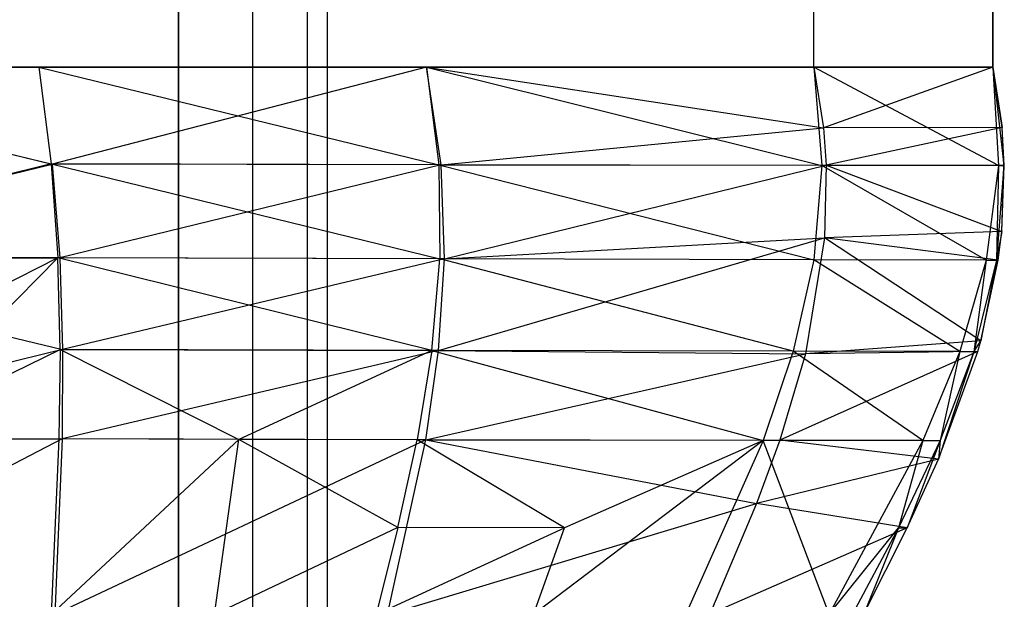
# Model space of a CAD drawing. Extents: x -263 to 235, y 0 to 1231.
# Tile 77 of 78: x 0 to 17, y 1193 to 1203. Entities that reach past the tile are written whole.
import ezdxf

# ---------------------------------------------------------------- set-up
doc = ezdxf.new("R2010")
doc.units = 0
doc.header["$LTSCALE"] = 25.4
doc.layers.get('0').update_dxf_attribs({"color": 13, "linetype": 'CONTINUOUS'})

# ---------------------------------------------------------------- blocks, each defined once
blk = doc.blocks.new('MONO-II-7705_STL_1')
at = {"color": 0}
for p, q in [((280.105, 1243.607, 35.288), (280.105, 943.607, 35.288)), ((280.105, 943.607, 30.288), (280.105, 1243.607, 30.288)), ((280.105, 943.607, 30.288), (280.105, 1243.607, 30.288)), ((280.105, 1243.607, 35.288), (280.105, 943.607, 35.288)), ((281.355, 943.607, 34.954), (281.355, 1243.607, 34.954)), ((281.355, 943.607, 34.954), (281.355, 1243.607, 34.954)), ((281.355, 943.607, 30.623), (281.355, 1243.607, 30.623)), ((281.355, 943.607, 30.623), (281.355, 1243.607, 30.623)), ((282.27, 943.607, 34.038), (282.27, 1243.607, 34.038)), ((282.27, 943.607, 34.038), (282.27, 1243.607, 34.038)), ((282.27, 943.607, 31.538), (282.27, 1243.607, 31.538)), ((282.27, 943.607, 31.538), (282.27, 1243.607, 31.538)), ((282.605, 943.607, 32.788), (282.605, 1243.607, 32.788)), ((282.605, 943.607, 32.788), (282.605, 1243.607, 32.788)), ((290.766, 1232.607, 24.462), (290.766, 1243.607, 24.462)), ((290.766, 1232.607, 24.462), (290.766, 1243.607, 24.462)), ((290.766, 1232.607, 38.062), (290.766, 1243.607, 38.062)), ((290.766, 1232.607, 38.062), (290.766, 1243.607, 38.062)), ((293.766, 1243.607, 35.062), (293.766, 1232.607, 35.062)), ((293.766, 1232.607, 27.462), (293.766, 1243.607, 27.462)), ((293.766, 1232.607, 27.462), (293.766, 1243.607, 27.462)), ((293.766, 1243.607, 35.062), (293.766, 1232.607, 35.062)), ((277.766, 1232.607, 38.062), (271.266, 1232.607, 38.062)), ((271.266, 1232.607, 38.062), (277.97, 1230.981, 37.947)), ((271.266, 1232.607, 38.062), (277.97, 1230.981, 37.947)), ((271.266, 1232.607, 24.462), (277.989, 1230.98, 24.597)), ((271.266, 1232.607, 24.462), (284.266, 1232.607, 24.462)), ((271.266, 1232.607, 24.462), (277.989, 1230.98, 24.597)), ((271.266, 1232.607, 24.462), (284.266, 1232.607, 24.462)), ((277.766, 1232.607, 38.062), (271.266, 1232.607, 38.062)), ((284.266, 1232.607, 38.062), (277.766, 1232.607, 38.062)), ((277.766, 1232.607, 38.062), (284.471, 1230.968, 37.912)), ((277.766, 1232.607, 38.062), (284.471, 1230.968, 37.912)), ((277.766, 1232.607, 38.062), (277.97, 1230.981, 37.947)), ((277.766, 1232.607, 38.062), (277.97, 1230.981, 37.947)), ((284.266, 1232.607, 38.062), (277.766, 1232.607, 38.062)), ((284.266, 1232.607, 24.462), (277.989, 1230.98, 24.597)), ((284.266, 1232.607, 24.462), (277.989, 1230.98, 24.597)), ((290.766, 1232.607, 38.062), (284.266, 1232.607, 38.062)), ((284.266, 1232.607, 38.062), (290.897, 1230.958, 37.81)), ((284.266, 1232.607, 38.062), (290.897, 1230.958, 37.81)), ((284.266, 1232.607, 38.062), (284.471, 1230.968, 37.912)), ((284.266, 1232.607, 38.062), (284.471, 1230.968, 37.912)), ((284.511, 1230.968, 24.619), (284.266, 1232.607, 24.462)), ((284.266, 1232.607, 24.462), (290.925, 1231.588, 24.593)), ((284.266, 1232.607, 24.462), (290.925, 1231.588, 24.593)), ((284.266, 1232.607, 24.462), (290.766, 1232.607, 24.462)), ((284.511, 1230.968, 24.619), (284.266, 1232.607, 24.462)), ((284.266, 1232.607, 24.462), (290.766, 1232.607, 24.462)), ((290.766, 1232.607, 38.062), (284.266, 1232.607, 38.062)), ((293.859, 1230.954, 34.91), (290.766, 1232.607, 38.062)), ((290.766, 1232.607, 38.062), (290.897, 1230.958, 37.81)), ((293.859, 1230.954, 34.91), (290.766, 1232.607, 38.062)), ((293.766, 1232.607, 35.062), (290.766, 1232.607, 38.062)), ((290.766, 1232.607, 38.062), (290.897, 1230.958, 37.81)), ((290.766, 1232.607, 24.462), (290.925, 1231.588, 24.593)), ((290.766, 1232.607, 24.462), (293.766, 1232.607, 27.462)), ((290.766, 1232.607, 24.462), (290.925, 1231.588, 24.593)), ((290.766, 1232.607, 24.462), (293.766, 1232.607, 27.462)), ((293.766, 1232.607, 35.062), (290.766, 1232.607, 38.062)), ((293.766, 1232.607, 27.462), (290.925, 1231.588, 24.593)), ((293.766, 1232.607, 27.462), (290.925, 1231.588, 24.593)), ((293.766, 1232.607, 27.462), (293.766, 1232.607, 30.727)), ((293.766, 1232.607, 30.727), (293.921, 1231.594, 27.512)), ((293.921, 1231.594, 27.512), (293.766, 1232.607, 27.462)), ((293.766, 1232.607, 30.727), (293.921, 1231.594, 27.512)), ((293.766, 1232.607, 30.727), (293.949, 1230.953, 30.742)), ((293.766, 1232.607, 30.727), (293.766, 1232.607, 35.062)), ((293.766, 1232.607, 35.062), (293.949, 1230.953, 30.742)), ((293.766, 1232.607, 30.727), (293.949, 1230.953, 30.742)), ((293.766, 1232.607, 35.062), (293.949, 1230.953, 30.742)), ((293.766, 1232.607, 35.062), (293.859, 1230.954, 34.91)), ((293.766, 1232.607, 35.062), (293.859, 1230.954, 34.91)), ((293.921, 1231.594, 27.512), (293.766, 1232.607, 27.462)), ((293.766, 1232.607, 30.727), (293.766, 1232.607, 35.062)), ((293.766, 1232.607, 27.462), (293.766, 1232.607, 30.727)), ((284.511, 1230.968, 24.619), (290.925, 1231.588, 24.593)), ((284.511, 1230.968, 24.619), (290.925, 1231.588, 24.593)), ((293.921, 1231.594, 27.512), (290.925, 1231.588, 24.593)), ((293.921, 1231.594, 27.512), (290.925, 1231.588, 24.593)), ((290.925, 1231.588, 24.593), (290.97, 1230.959, 24.676)), ((290.925, 1231.588, 24.593), (290.97, 1230.959, 24.676)), ((293.921, 1231.594, 27.512), (290.97, 1230.959, 24.676)), ((293.921, 1231.594, 27.512), (290.97, 1230.959, 24.676)), ((293.949, 1230.953, 30.742), (293.921, 1231.594, 27.512)), ((293.949, 1230.953, 30.742), (293.921, 1231.594, 27.512)), ((293.959, 1230.954, 27.544), (293.921, 1231.594, 27.512)), ((293.959, 1230.954, 27.544), (293.921, 1231.594, 27.512)), ((271.657, 1229.421, 24.76), (277.989, 1230.98, 24.597)), ((271.657, 1229.421, 24.76), (277.989, 1230.98, 24.597)), ((277.97, 1230.981, 37.947), (271.675, 1229.422, 37.763)), ((277.97, 1230.981, 37.947), (271.675, 1229.422, 37.763)), ((284.471, 1230.968, 37.912), (277.97, 1230.981, 37.947)), ((277.97, 1230.981, 37.947), (284.489, 1229.387, 37.762)), ((277.97, 1230.981, 37.947), (284.489, 1229.387, 37.762)), ((277.97, 1230.981, 37.947), (278.082, 1229.405, 37.832)), ((277.97, 1230.981, 37.947), (278.082, 1229.405, 37.832)), ((284.471, 1230.968, 37.912), (277.97, 1230.981, 37.947)), ((277.989, 1230.98, 24.597), (278.115, 1229.404, 24.732)), ((284.511, 1230.968, 24.619), (277.989, 1230.98, 24.597)), ((284.511, 1230.968, 24.619), (277.989, 1230.98, 24.597)), ((277.989, 1230.98, 24.597), (278.115, 1229.404, 24.732)), ((284.511, 1230.968, 24.619), (278.115, 1229.404, 24.732)), ((284.511, 1230.968, 24.619), (278.115, 1229.404, 24.732)), ((290.897, 1230.958, 37.81), (284.471, 1230.968, 37.912)), ((284.471, 1230.968, 37.912), (290.764, 1229.373, 37.558)), ((284.471, 1230.968, 37.912), (290.764, 1229.373, 37.558)), ((284.471, 1230.968, 37.912), (284.489, 1229.387, 37.762)), ((284.471, 1230.968, 37.912), (284.489, 1229.387, 37.762)), ((290.897, 1230.958, 37.81), (284.471, 1230.968, 37.912)), ((284.567, 1229.387, 24.777), (284.511, 1230.968, 24.619)), ((284.511, 1230.968, 24.619), (290.97, 1230.959, 24.676)), ((284.511, 1230.968, 24.619), (290.97, 1230.959, 24.676)), ((284.567, 1229.387, 24.777), (284.511, 1230.968, 24.619)), ((284.567, 1229.387, 24.777), (290.97, 1230.959, 24.676)), ((284.567, 1229.387, 24.777), (290.97, 1230.959, 24.676)), ((290.897, 1230.958, 37.81), (290.764, 1229.373, 37.558)), ((290.897, 1230.958, 37.81), (290.764, 1229.373, 37.558)), ((293.657, 1229.367, 34.758), (290.897, 1230.958, 37.81)), ((293.657, 1229.367, 34.758), (290.897, 1230.958, 37.81)), ((293.859, 1230.954, 34.91), (290.897, 1230.958, 37.81)), ((293.859, 1230.954, 34.91), (290.897, 1230.958, 37.81)), ((290.97, 1230.959, 24.676), (290.945, 1229.741, 24.84)), ((290.97, 1230.959, 24.676), (290.945, 1229.741, 24.84)), ((290.97, 1230.959, 24.676), (293.916, 1229.849, 27.601)), ((293.959, 1230.954, 27.544), (290.97, 1230.959, 24.676)), ((293.959, 1230.954, 27.544), (290.97, 1230.959, 24.676)), ((290.97, 1230.959, 24.676), (293.916, 1229.849, 27.601)), ((293.859, 1230.954, 34.91), (293.657, 1229.367, 34.758)), ((293.859, 1230.954, 34.91), (293.657, 1229.367, 34.758)), ((293.859, 1230.954, 34.91), (293.825, 1229.365, 30.757)), ((293.859, 1230.954, 34.91), (293.825, 1229.365, 30.757)), ((293.949, 1230.953, 30.742), (293.825, 1229.365, 30.757)), ((293.949, 1230.953, 30.742), (293.825, 1229.365, 30.757)), ((293.859, 1230.954, 34.91), (293.949, 1230.953, 30.742)), ((293.859, 1230.954, 34.91), (293.949, 1230.953, 30.742)), ((293.916, 1229.849, 27.601), (293.959, 1230.954, 27.544)), ((293.916, 1229.849, 27.601), (293.959, 1230.954, 27.544)), ((293.916, 1229.849, 27.601), (293.949, 1230.953, 30.742)), ((293.916, 1229.849, 27.601), (293.949, 1230.953, 30.742)), ((293.949, 1230.953, 30.742), (293.959, 1230.954, 27.544)), ((293.949, 1230.953, 30.742), (293.959, 1230.954, 27.544)), ((284.47, 1227.853, 24.935), (290.945, 1229.741, 24.84)), ((284.47, 1227.853, 24.935), (290.945, 1229.741, 24.84)), ((284.567, 1229.387, 24.777), (290.945, 1229.741, 24.84)), ((284.567, 1229.387, 24.777), (290.945, 1229.741, 24.84)), ((290.945, 1229.741, 24.84), (290.625, 1227.798, 25.112)), ((290.945, 1229.741, 24.84), (290.625, 1227.798, 25.112)), ((293.916, 1229.849, 27.601), (290.945, 1229.741, 24.84)), ((293.916, 1229.849, 27.601), (290.945, 1229.741, 24.84)), ((293.856, 1229.368, 27.627), (290.945, 1229.741, 24.84)), ((293.856, 1229.368, 27.627), (290.945, 1229.741, 24.84)), ((293.565, 1228.015, 27.699), (290.945, 1229.741, 24.84)), ((293.565, 1228.015, 27.699), (290.945, 1229.741, 24.84)), ((293.916, 1229.849, 27.601), (293.825, 1229.365, 30.757)), ((293.916, 1229.849, 27.601), (293.825, 1229.365, 30.757)), ((293.856, 1229.368, 27.627), (293.916, 1229.849, 27.601)), ((293.856, 1229.368, 27.627), (293.916, 1229.849, 27.601)), ((278.115, 1229.404, 24.732), (271.657, 1229.421, 24.76)), ((271.657, 1229.421, 24.76), (278.164, 1227.869, 24.869)), ((271.657, 1229.421, 24.76), (278.164, 1227.869, 24.869)), ((278.115, 1229.404, 24.732), (271.657, 1229.421, 24.76)), ((271.675, 1229.422, 37.763), (278.082, 1229.405, 37.832)), ((271.675, 1229.422, 37.763), (278.082, 1229.405, 37.832)), ((278.082, 1229.405, 37.832), (272.093, 1226.38, 37.461)), ((278.082, 1229.405, 37.832), (272.093, 1226.38, 37.461)), ((275.084, 1226.373, 37.566), (278.082, 1229.405, 37.832)), ((275.084, 1226.373, 37.566), (278.082, 1229.405, 37.832)), ((278.12, 1227.87, 37.715), (278.082, 1229.405, 37.832)), ((278.12, 1227.87, 37.715), (278.082, 1229.405, 37.832)), ((284.358, 1227.853, 37.61), (278.082, 1229.405, 37.832)), ((284.358, 1227.853, 37.61), (278.082, 1229.405, 37.832)), ((284.489, 1229.387, 37.762), (278.082, 1229.405, 37.832)), ((284.489, 1229.387, 37.762), (278.082, 1229.405, 37.832)), ((278.115, 1229.404, 24.732), (278.164, 1227.869, 24.869)), ((284.567, 1229.387, 24.777), (278.115, 1229.404, 24.732)), ((284.567, 1229.387, 24.777), (278.115, 1229.404, 24.732)), ((278.115, 1229.404, 24.732), (278.164, 1227.869, 24.869)), ((284.567, 1229.387, 24.777), (278.164, 1227.869, 24.869)), ((284.567, 1229.387, 24.777), (278.164, 1227.869, 24.869)), ((284.358, 1227.853, 37.61), (284.489, 1229.387, 37.762)), ((284.358, 1227.853, 37.61), (284.489, 1229.387, 37.762)), ((284.47, 1227.853, 24.935), (284.567, 1229.387, 24.777)), ((284.47, 1227.853, 24.935), (284.567, 1229.387, 24.777)), ((290.419, 1227.839, 37.306), (284.489, 1229.387, 37.762)), ((290.419, 1227.839, 37.306), (284.489, 1229.387, 37.762)), ((290.764, 1229.373, 37.558), (284.489, 1229.387, 37.762)), ((290.764, 1229.373, 37.558), (284.489, 1229.387, 37.762)), ((290.764, 1229.373, 37.558), (290.419, 1227.839, 37.306)), ((290.764, 1229.373, 37.558), (290.419, 1227.839, 37.306)), ((293.215, 1227.833, 34.605), (290.764, 1229.373, 37.558)), ((293.215, 1227.833, 34.605), (290.764, 1229.373, 37.558)), ((293.657, 1229.367, 34.758), (290.764, 1229.373, 37.558)), ((293.657, 1229.367, 34.758), (290.764, 1229.373, 37.558)), ((293.657, 1229.367, 34.758), (293.215, 1227.833, 34.605)), ((293.657, 1229.367, 34.758), (293.215, 1227.833, 34.605)), ((293.657, 1229.367, 34.758), (293.45, 1227.831, 30.772)), ((293.657, 1229.367, 34.758), (293.45, 1227.831, 30.772)), ((293.825, 1229.365, 30.757), (293.45, 1227.831, 30.772)), ((293.825, 1229.365, 30.757), (293.45, 1227.831, 30.772)), ((293.565, 1228.015, 27.699), (293.856, 1229.368, 27.627)), ((293.565, 1228.015, 27.699), (293.856, 1229.368, 27.627)), ((293.825, 1229.365, 30.757), (293.565, 1228.015, 27.699)), ((293.825, 1229.365, 30.757), (293.565, 1228.015, 27.699)), ((293.657, 1229.367, 34.758), (293.825, 1229.365, 30.757)), ((293.657, 1229.367, 34.758), (293.825, 1229.365, 30.757)), ((293.825, 1229.365, 30.757), (293.856, 1229.368, 27.627)), ((293.825, 1229.365, 30.757), (293.856, 1229.368, 27.627)), ((293.565, 1228.015, 27.699), (290.625, 1227.798, 25.112)), ((293.565, 1228.015, 27.699), (290.625, 1227.798, 25.112)), ((293.45, 1227.831, 30.772), (293.565, 1228.015, 27.699)), ((293.45, 1227.831, 30.772), (293.565, 1228.015, 27.699)), ((293.513, 1227.834, 27.709), (293.565, 1228.015, 27.699)), ((293.513, 1227.834, 27.709), (293.565, 1228.015, 27.699)), ((278.164, 1227.869, 24.869), (272.042, 1226.378, 25.06)), ((278.164, 1227.869, 24.869), (272.042, 1226.378, 25.06)), ((275.084, 1226.373, 37.566), (278.12, 1227.87, 37.715)), ((275.084, 1226.373, 37.566), (278.12, 1227.87, 37.715)), ((278.12, 1227.87, 37.715), (278.102, 1226.367, 37.599)), ((278.12, 1227.87, 37.715), (278.102, 1226.367, 37.599)), ((278.12, 1227.87, 37.715), (284.358, 1227.853, 37.61)), ((278.12, 1227.87, 37.715), (284.358, 1227.853, 37.61)), ((278.12, 1227.87, 37.715), (281.12, 1226.361, 37.565)), ((278.12, 1227.87, 37.715), (281.12, 1226.361, 37.565)), ((278.164, 1227.869, 24.869), (278.154, 1226.367, 25.005)), ((278.164, 1227.869, 24.869), (278.154, 1226.367, 25.005)), ((284.47, 1227.853, 24.935), (278.154, 1226.367, 25.005)), ((284.47, 1227.853, 24.935), (278.154, 1226.367, 25.005)), ((284.47, 1227.853, 24.935), (278.164, 1227.869, 24.869)), ((284.47, 1227.853, 24.935), (278.164, 1227.869, 24.869)), ((284.358, 1227.853, 37.61), (281.12, 1226.361, 37.565)), ((284.358, 1227.853, 37.61), (281.12, 1226.361, 37.565)), ((284.358, 1227.853, 37.61), (284.112, 1226.354, 37.459)), ((284.358, 1227.853, 37.61), (284.112, 1226.354, 37.459)), ((284.255, 1226.355, 25.094), (284.47, 1227.853, 24.935)), ((284.255, 1226.355, 25.094), (284.47, 1227.853, 24.935)), ((284.255, 1226.355, 25.094), (290.625, 1227.798, 25.112)), ((284.255, 1226.355, 25.094), (290.625, 1227.798, 25.112)), ((290.419, 1227.839, 37.306), (284.358, 1227.853, 37.61)), ((284.358, 1227.853, 37.61), (289.912, 1226.344, 37.053)), ((290.419, 1227.839, 37.306), (284.358, 1227.853, 37.61)), ((284.358, 1227.853, 37.61), (289.912, 1226.344, 37.053)), ((284.47, 1227.853, 24.935), (290.625, 1227.798, 25.112)), ((284.47, 1227.853, 24.935), (290.625, 1227.798, 25.112)), ((290.419, 1227.839, 37.306), (289.912, 1226.344, 37.053)), ((290.419, 1227.839, 37.306), (289.912, 1226.344, 37.053)), ((293.513, 1227.834, 27.709), (290.195, 1226.345, 25.321)), ((293.513, 1227.834, 27.709), (290.195, 1226.345, 25.321)), ((290.625, 1227.798, 25.112), (290.195, 1226.345, 25.321)), ((290.625, 1227.798, 25.112), (290.195, 1226.345, 25.321)), ((292.591, 1226.34, 34.452), (290.419, 1227.839, 37.306)), ((292.591, 1226.34, 34.452), (290.419, 1227.839, 37.306)), ((293.215, 1227.833, 34.605), (290.419, 1227.839, 37.306)), ((293.215, 1227.833, 34.605), (290.419, 1227.839, 37.306)), ((293.513, 1227.834, 27.709), (290.625, 1227.798, 25.112)), ((293.513, 1227.834, 27.709), (290.625, 1227.798, 25.112)), ((293.215, 1227.833, 34.605), (292.591, 1226.34, 34.452)), ((293.215, 1227.833, 34.605), (292.591, 1226.34, 34.452)), ((292.856, 1226.031, 27.81), (293.513, 1227.834, 27.709)), ((292.856, 1226.031, 27.81), (293.513, 1227.834, 27.709)), ((293.45, 1227.831, 30.772), (292.856, 1226.031, 27.81)), ((293.45, 1227.831, 30.772), (292.856, 1226.031, 27.81)), ((293.215, 1227.833, 34.605), (292.884, 1226.339, 30.787)), ((293.215, 1227.833, 34.605), (292.884, 1226.339, 30.787)), ((293.45, 1227.831, 30.772), (292.884, 1226.339, 30.787)), ((293.45, 1227.831, 30.772), (292.884, 1226.339, 30.787)), ((293.215, 1227.833, 34.605), (293.45, 1227.831, 30.772)), ((293.215, 1227.833, 34.605), (293.45, 1227.831, 30.772)), ((293.45, 1227.831, 30.772), (293.513, 1227.834, 27.709)), ((293.45, 1227.831, 30.772), (293.513, 1227.834, 27.709)), ((272.042, 1226.378, 25.06), (278.154, 1226.367, 25.005)), ((272.042, 1226.378, 25.06), (278.154, 1226.367, 25.005)), ((278.154, 1226.367, 25.005), (272.436, 1223.418, 25.36)), ((278.154, 1226.367, 25.005), (272.436, 1223.418, 25.36)), ((275.084, 1226.373, 37.566), (278.102, 1226.367, 37.599)), ((275.084, 1226.373, 37.566), (278.102, 1226.367, 37.599)), ((278.102, 1226.367, 37.599), (277.971, 1223.421, 37.365)), ((278.102, 1226.367, 37.599), (277.971, 1223.421, 37.365)), ((277.971, 1223.421, 37.365), (281.12, 1226.361, 37.565)), ((277.971, 1223.421, 37.365), (281.12, 1226.361, 37.565)), ((278.154, 1226.367, 25.005), (278.031, 1223.421, 25.279)), ((278.154, 1226.367, 25.005), (278.031, 1223.421, 25.279)), ((284.255, 1226.355, 25.094), (278.031, 1223.421, 25.279)), ((284.255, 1226.355, 25.094), (278.031, 1223.421, 25.279)), ((281.12, 1226.361, 37.565), (278.102, 1226.367, 37.599)), ((281.12, 1226.361, 37.565), (278.102, 1226.367, 37.599)), ((284.255, 1226.355, 25.094), (278.154, 1226.367, 25.005)), ((284.255, 1226.355, 25.094), (278.154, 1226.367, 25.005)), ((280.713, 1223.422, 37.314), (281.12, 1226.361, 37.565)), ((280.713, 1223.422, 37.314), (281.12, 1226.361, 37.565)), ((283.788, 1224.882, 37.307), (281.12, 1226.361, 37.565)), ((283.788, 1224.882, 37.307), (281.12, 1226.361, 37.565)), ((284.112, 1226.354, 37.459), (281.12, 1226.361, 37.565)), ((284.112, 1226.354, 37.459), (281.12, 1226.361, 37.565)), ((283.614, 1223.424, 25.411), (284.255, 1226.355, 25.094)), ((283.614, 1223.424, 25.411), (284.255, 1226.355, 25.094)), ((283.788, 1224.882, 37.307), (284.112, 1226.354, 37.459)), ((283.788, 1224.882, 37.307), (284.112, 1226.354, 37.459)), ((286.582, 1224.879, 37.087), (284.112, 1226.354, 37.459)), ((289.912, 1226.344, 37.053), (284.112, 1226.354, 37.459)), ((286.582, 1224.879, 37.087), (284.112, 1226.354, 37.459)), ((289.912, 1226.344, 37.053), (284.112, 1226.354, 37.459)), ((284.255, 1226.355, 25.094), (289.803, 1225.284, 25.476)), ((284.255, 1226.355, 25.094), (289.803, 1225.284, 25.476)), ((284.255, 1226.355, 25.094), (290.195, 1226.345, 25.321)), ((284.255, 1226.355, 25.094), (290.195, 1226.345, 25.321)), ((289.912, 1226.344, 37.053), (286.064, 1223.425, 36.891)), ((289.912, 1226.344, 37.053), (286.064, 1223.425, 36.891)), ((289.912, 1226.344, 37.053), (286.582, 1224.879, 37.087)), ((289.912, 1226.344, 37.053), (286.582, 1224.879, 37.087)), ((289.912, 1226.344, 37.053), (288.615, 1223.426, 36.547)), ((289.912, 1226.344, 37.053), (288.615, 1223.426, 36.547)), ((290.195, 1226.345, 25.321), (289.803, 1225.284, 25.476)), ((290.195, 1226.345, 25.321), (289.803, 1225.284, 25.476)), ((291.021, 1223.427, 34.147), (289.912, 1226.344, 37.053)), ((291.021, 1223.427, 34.147), (289.912, 1226.344, 37.053)), ((292.591, 1226.34, 34.452), (289.912, 1226.344, 37.053)), ((292.591, 1226.34, 34.452), (289.912, 1226.344, 37.053)), ((292.856, 1226.031, 27.81), (290.195, 1226.345, 25.321)), ((292.856, 1226.031, 27.81), (290.195, 1226.345, 25.321)), ((292.591, 1226.34, 34.452), (291.021, 1223.427, 34.147)), ((292.591, 1226.34, 34.452), (291.021, 1223.427, 34.147)), ((292.591, 1226.34, 34.452), (292.184, 1224.875, 30.802)), ((292.591, 1226.34, 34.452), (292.184, 1224.875, 30.802)), ((292.884, 1226.339, 30.787), (292.184, 1224.875, 30.802)), ((292.884, 1226.339, 30.787), (292.184, 1224.875, 30.802)), ((292.884, 1226.339, 30.787), (292.329, 1224.876, 27.875)), ((292.884, 1226.339, 30.787), (292.329, 1224.876, 27.875)), ((292.591, 1226.34, 34.452), (292.884, 1226.339, 30.787)), ((292.591, 1226.34, 34.452), (292.884, 1226.339, 30.787)), ((292.884, 1226.339, 30.787), (292.856, 1226.031, 27.81)), ((292.884, 1226.339, 30.787), (292.856, 1226.031, 27.81)), ((292.856, 1226.031, 27.81), (289.803, 1225.284, 25.476)), ((292.856, 1226.031, 27.81), (289.803, 1225.284, 25.476)), ((292.329, 1224.876, 27.875), (292.856, 1226.031, 27.81)), ((292.329, 1224.876, 27.875), (292.856, 1226.031, 27.81)), ((283.614, 1223.424, 25.411), (289.803, 1225.284, 25.476)), ((283.614, 1223.424, 25.411), (289.803, 1225.284, 25.476)), ((289.803, 1225.284, 25.476), (289.019, 1223.426, 25.752)), ((289.803, 1225.284, 25.476), (289.019, 1223.426, 25.752)), ((292.329, 1224.876, 27.875), (289.803, 1225.284, 25.476)), ((292.329, 1224.876, 27.875), (289.803, 1225.284, 25.476)), ((283.788, 1224.882, 37.307), (280.713, 1223.422, 37.314)), ((283.788, 1224.882, 37.307), (280.713, 1223.422, 37.314)), ((283.788, 1224.882, 37.307), (283.423, 1223.424, 37.155)), ((283.788, 1224.882, 37.307), (283.423, 1223.424, 37.155)), ((283.423, 1223.424, 37.155), (286.582, 1224.879, 37.087)), ((283.423, 1223.424, 37.155), (286.582, 1224.879, 37.087)), ((286.582, 1224.879, 37.087), (283.788, 1224.882, 37.307)), ((286.582, 1224.879, 37.087), (283.788, 1224.882, 37.307)), ((286.064, 1223.425, 36.891), (286.582, 1224.879, 37.087)), ((286.064, 1223.425, 36.891), (286.582, 1224.879, 37.087)), ((292.329, 1224.876, 27.875), (289.019, 1223.426, 25.752)), ((292.329, 1224.876, 27.875), (289.019, 1223.426, 25.752)), ((291.021, 1223.427, 34.147), (292.184, 1224.875, 30.802)), ((291.021, 1223.427, 34.147), (292.184, 1224.875, 30.802)), ((292.184, 1224.875, 30.802), (291.41, 1223.427, 30.818)), ((292.184, 1224.875, 30.802), (291.41, 1223.427, 30.818)), ((291.612, 1223.454, 27.956), (292.329, 1224.876, 27.875)), ((291.612, 1223.454, 27.956), (292.329, 1224.876, 27.875)), ((292.184, 1224.875, 30.802), (291.612, 1223.454, 27.956)), ((292.184, 1224.875, 30.802), (291.612, 1223.454, 27.956)), ((292.184, 1224.875, 30.802), (292.329, 1224.876, 27.875)), ((292.184, 1224.875, 30.802), (292.329, 1224.876, 27.875))]:
    blk.add_line(p, q, dxfattribs=at)

msp = doc.modelspace()

# ---------------------------------------------------------------- block references
at = {"color": 25}
msp.add_blockref('MONO-II-7705_STL_1', (-277.331, -30.516, -27.224), dxfattribs=at)

doc.saveas('drawing.dxf')
